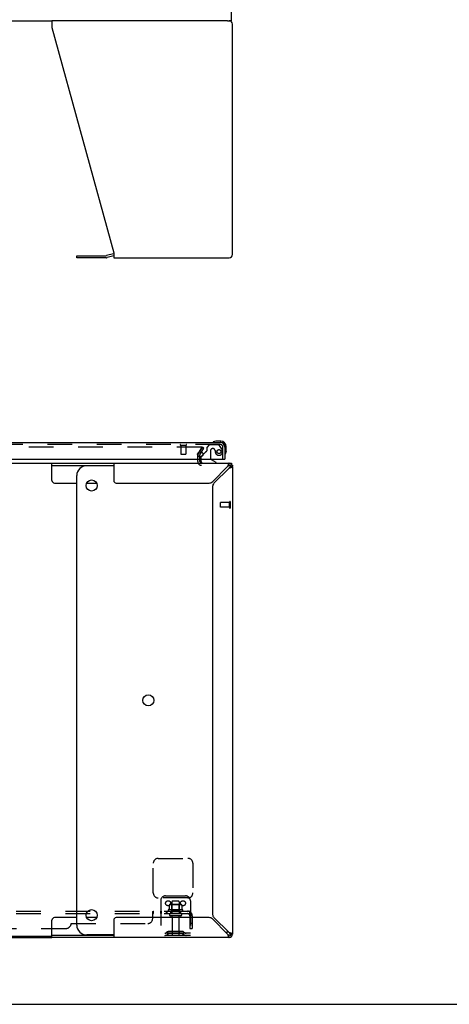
# Model space of a CAD drawing. Header units: inches. Extents: x 0 to 227, y 0 to 147.
# Tile 3 of 27: x 87 to 108, y 0 to 50. Entities that reach past the tile are written whole.
import ezdxf

# ---------------------------------------------------------------- set-up
doc = ezdxf.new("R2010")
doc.units = ezdxf.units.IN
doc.header["$LTSCALE"] = 12.466667
doc.header["$MEASUREMENT"] = 0
doc.linetypes.add('HIDDEN', pattern=[0.2, 0.1, -0.1])
doc.layers.get('0').update_dxf_attribs({"linetype": 'CONTINUOUS'})
for name, color, linetype in [('DEFAULT_2', 8, 'HIDDEN'), ('MASTER_DOOR_ASSEMBLY', 7, 'CONTINUOUS'), ('SUBPANEL', 7, 'CONTINUOUS')]:
    doc.layers.add(name, color=color, linetype=linetype)

msp = doc.modelspace()

# ---------------------------------------------------------------- linework, layer by layer
at = {"color": 7, "linetype": 'Continuous'}
for p, q in [((97.331, 49.791), (97.331, 51.147)), ((58.506, 49.791), (88.26, 49.791)), ((97.14, 49.791), (97.331, 49.791)), ((89.514, 37.793), (89.514, 37.897)), ((91.383, 37.89), (91.044, 37.799)), ((91.001, 37.793), (89.514, 37.793)), ((58.506, 27.387), (88.26, 27.387)), ((88.26, 26.512), (88.26, 27.387)), ((88.26, 27.283), (91.383, 27.283)), ((91.383, 27.262), (90.014, 27.262)), ((97.217, 27.387), (97.331, 27.387)), ((97.217, 27.283), (97.217, 27.387)), ((97.334, 27.338), (97.261, 27.265)), ((97.383, 27.221), (97.279, 27.221)), ((97.331, 27.387), (97.331, 27.341)), ((97.371, 27.283), (97.383, 27.283)), ((89.514, 4.012), (89.514, 26.762)), ((88.385, 26.387), (89.514, 26.387)), ((90.013, 26.387), (90.516, 26.387)), ((88.26, 3.387), (88.26, 4.262)), ((89.514, 4.387), (88.385, 4.387)), ((90.516, 4.387), (90.013, 4.387)), ((91.383, 3.491), (88.26, 3.491)), ((91.383, 3.512), (90.014, 3.512)), ((97.217, 3.387), (97.217, 3.491)), ((97.334, 3.436), (97.261, 3.509)), ((97.279, 3.554), (97.383, 3.554)), ((88.26, 3.439), (58.506, 3.439)), ((0, 0), (226.667, 0))]:
    msp.add_line(p, q, dxfattribs=at)
at = {"color": 3, "linetype": 'Continuous'}
for p, q in [((97.14, 49.791), (88.26, 49.791)), ((88.26, 49.791), (88.26, 49.45)), ((88.26, 49.45), (91.383, 38.039)), ((97.383, 37.957), (97.383, 49.624)), ((89.514, 37.897), (91.001, 37.897)), ((91.366, 37.993), (91.017, 37.899)), ((91.383, 38.039), (91.383, 37.791)), ((91.383, 37.791), (97.217, 37.791)), ((95.741, 27.808), (95.826, 27.955)), ((95.737, 27.71), (95.737, 27.791)), ((95.737, 27.472), (95.737, 27.591)), ((88.26, 27.387), (97.217, 27.387)), ((91.383, 27.387), (91.383, 26.512)), ((97.14, 27.221), (96.371, 26.452)), ((96.447, 26.375), (97.217, 27.144)), ((97.163, 27.296), (97.156, 27.272)), ((97.171, 27.318), (97.163, 27.296)), ((97.383, 27.283), (97.383, 27.255)), ((97.383, 27.221), (97.383, 3.554)), ((91.508, 26.387), (96.216, 26.387)), ((96.383, 26.22), (96.383, 4.554)), ((91.383, 4.262), (91.383, 3.387)), ((96.216, 4.387), (91.508, 4.387)), ((96.371, 4.323), (97.14, 3.554)), ((97.217, 3.63), (96.447, 4.399)), ((97.292, 3.607), (97.268, 3.615)), ((97.314, 3.599), (97.292, 3.607)), ((58.506, 3.387), (88.26, 3.387)), ((97.217, 3.387), (88.26, 3.387))]:
    msp.add_line(p, q, dxfattribs=at)
for points in [[(97.156, 27.272), (97.148, 27.247), (97.14, 27.221)], [(97.217, 27.387), (97.209, 27.385), (97.201, 27.379), (97.194, 27.369), (97.186, 27.355), (97.178, 27.338), (97.171, 27.318)], [(97.217, 27.144), (97.243, 27.152), (97.268, 27.16)], [(97.268, 27.16), (97.292, 27.167), (97.314, 27.175)], [(97.314, 27.175), (97.334, 27.183), (97.351, 27.19), (97.365, 27.198), (97.375, 27.205), (97.381, 27.213), (97.383, 27.221)], [(97.362, 27.302), (97.366, 27.3), (97.367, 27.299), (97.369, 27.299), (97.37, 27.298), (97.371, 27.297), (97.372, 27.296), (97.374, 27.296), (97.375, 27.295), (97.375, 27.295), (97.376, 27.294), (97.377, 27.293), (97.378, 27.293), (97.378, 27.292), (97.379, 27.292), (97.38, 27.291), (97.38, 27.291), (97.38, 27.29), (97.381, 27.29), (97.381, 27.289), (97.382, 27.289), (97.382, 27.288), (97.382, 27.288), (97.382, 27.287), (97.382, 27.287), (97.383, 27.286), (97.383, 27.286), (97.383, 27.285), (97.383, 27.285), (97.383, 27.284), (97.383, 27.284), (97.383, 27.283)], [(97.14, 3.554), (97.148, 3.528), (97.156, 3.502)], [(97.156, 3.502), (97.163, 3.478), (97.171, 3.456)], [(97.268, 3.615), (97.243, 3.622), (97.217, 3.63)], [(97.383, 3.554), (97.381, 3.561), (97.375, 3.569), (97.365, 3.576), (97.351, 3.584), (97.334, 3.592), (97.314, 3.599)], [(97.171, 3.456), (97.178, 3.436), (97.186, 3.419), (97.194, 3.405), (97.201, 3.395), (97.209, 3.389), (97.217, 3.387)]]:
    msp.add_lwpolyline(points, dxfattribs=at)
at = {"color": 7, "linetype": 'Continuous'}
for points in [[(97.178, 27.265), (97.171, 27.257), (97.163, 27.249), (97.156, 27.24), (97.148, 27.23), (97.14, 27.221)], [(97.217, 27.283), (97.209, 27.282), (97.201, 27.28), (97.194, 27.276), (97.186, 27.271), (97.178, 27.265)], [(97.217, 27.144), (97.226, 27.152), (97.236, 27.16), (97.245, 27.167), (97.253, 27.175), (97.261, 27.183), (97.267, 27.19), (97.272, 27.198), (97.276, 27.205), (97.278, 27.213), (97.279, 27.221)], [(97.14, 3.554), (97.148, 3.544), (97.156, 3.534), (97.163, 3.525), (97.171, 3.517), (97.178, 3.509), (97.186, 3.503), (97.194, 3.498), (97.201, 3.494), (97.209, 3.492), (97.217, 3.491)], [(97.261, 3.592), (97.253, 3.599), (97.245, 3.607), (97.236, 3.615), (97.226, 3.622), (97.217, 3.63)], [(97.279, 3.554), (97.278, 3.561), (97.276, 3.569), (97.272, 3.576), (97.267, 3.584), (97.261, 3.592)]]:
    msp.add_lwpolyline(points, dxfattribs=at)
for centre in [(90.264, 26.262), (93.132, 15.387), (90.264, 4.512)]:
    msp.add_circle(centre, 0.281, dxfattribs=at)
at = {"color": 3, "linetype": 'Continuous'}
for centre, radius, start, end in [((97.217, 49.624), 0.167, 0, 90), ((91.001, 37.96), 0.0625, 270, 285), ((91.409, 37.832), 0.167, 98.961, 105), ((97.217, 37.957), 0.167, 270, 360), ((95.77, 27.791), 0.033, 150, 180), ((95.822, 27.472), 0.085, 180, 270), ((97.217, 27.221), 0.167, 0, 90), ((91.508, 26.512), 0.125, 180, 270), ((96.216, 26.607), 0.22, 270, 315), ((96.603, 26.22), 0.22, 135, 180), ((96.603, 4.554), 0.22, 180, 225), ((91.508, 4.262), 0.125, 90, 180), ((96.216, 4.167), 0.22, 45, 90), ((97.217, 3.554), 0.167, 270, 360)]:
    msp.add_arc(centre, radius, start, end, dxfattribs=at)
at = {"color": 7, "linetype": 'Continuous'}
for centre, radius, start, end in [((91.001, 37.96), 0.167, 270, 285), ((90.014, 26.762), 0.5, 90, 180), ((97.217, 27.221), 0.0625, 0, 90), ((88.385, 26.512), 0.125, 180, 270), ((88.385, 4.262), 0.125, 90, 180), ((90.014, 4.012), 0.5, 180, 270), ((96.757, 4.012), 0.5, 308.9378, 321.304), ((97.217, 3.554), 0.0625, 270, 360)]:
    msp.add_arc(centre, radius, start, end, dxfattribs=at)
at = {"layer": 'DEFAULT_2', "color": 8, "linetype": 'HIDDEN'}
for p, q in [((95.815, 28.2), (50.951, 28.2)), ((95.651, 27.86), (95.848, 28.2)), ((95.833, 28.175), (95.651, 27.86)), ((95.826, 27.955), (95.938, 28.148)), ((95.938, 28.148), (95.848, 28.2)), ((95.633, 27.472), (95.633, 27.791)), ((95.737, 27.591), (95.737, 27.71)), ((97.236, 25.141), (97.236, 25.425)), ((97.279, 25.141), (97.279, 25.425)), ((96.779, 25.169), (96.779, 25.397)), ((97.236, 25.407), (96.789, 25.407)), ((97.236, 25.159), (96.789, 25.159)), ((93.383, 5.637), (93.383, 7.137)), ((93.633, 7.387), (95.133, 7.387)), ((95.383, 7.137), (95.383, 5.637)), ((94.008, 5.491), (95.008, 5.491)), ((95.133, 5.387), (93.633, 5.387)), ((93.758, 5.241), (93.758, 3.491)), ((94.189, 5.031), (94.189, 4.813)), ((94.764, 5.052), (94.252, 5.052)), ((94.325, 5.032), (94.305, 5.052)), ((94.321, 5.186), (94.321, 4.591)), ((94.692, 5.032), (94.325, 5.032)), ((94.325, 4.736), (94.325, 5.032)), ((94.666, 5.216), (94.351, 5.216)), ((94.692, 5.032), (94.712, 5.052)), ((94.692, 4.736), (94.692, 5.032)), ((94.696, 5.186), (94.696, 4.591)), ((94.827, 5.031), (94.827, 4.813)), ((95.258, 5.241), (95.258, 3.491)), ((94.864, 4.786), (94.152, 4.786)), ((94.174, 4.716), (94.842, 4.716)), ((94.766, 4.591), (94.251, 4.591)), ((94.325, 4.736), (94.305, 4.716)), ((94.692, 4.736), (94.325, 4.736)), ((94.692, 4.736), (94.712, 4.716)), ((94.766, 4.481), (94.251, 4.481)), ((94.343, 4.419), (94.343, 3.521)), ((94.673, 4.419), (94.673, 3.521)), ((95.258, 3.595), (93.758, 3.595)), ((95.258, 3.491), (93.758, 3.491)), ((94.101, 3.664), (94.033, 3.615)), ((94.162, 3.579), (94.094, 3.53)), ((94.849, 3.685), (94.168, 3.685)), ((94.849, 3.581), (94.168, 3.581)), ((94.333, 3.685), (94.333, 3.581)), ((94.683, 3.685), (94.683, 3.581)), ((94.854, 3.579), (94.922, 3.53)), ((94.915, 3.664), (94.983, 3.615))]:
    msp.add_line(p, q, dxfattribs=at)
for points in [[(95.833, 28.19), (95.833, 28.191), (95.831, 28.193), (95.83, 28.194), (95.829, 28.195), (95.827, 28.197), (95.825, 28.197), (95.823, 28.198), (95.822, 28.199), (95.82, 28.199), (95.818, 28.2), (95.815, 28.2)], [(95.833, 28.19), (95.834, 28.188), (95.835, 28.187), (95.835, 28.185), (95.835, 28.183), (95.835, 28.182)], [(95.835, 28.182), (95.835, 28.181), (95.835, 28.18), (95.835, 28.178), (95.834, 28.176), (95.833, 28.175)], [(94.195, 5.04), (94.194, 5.039), (94.192, 5.038), (94.191, 5.037), (94.19, 5.035), (94.19, 5.034), (94.189, 5.032), (94.189, 5.031)], [(94.821, 5.04), (94.822, 5.039), (94.824, 5.038), (94.825, 5.037), (94.826, 5.035), (94.826, 5.034), (94.827, 5.032), (94.827, 5.031)], [(94.189, 4.813), (94.189, 4.811), (94.189, 4.81), (94.189, 4.809), (94.188, 4.808), (94.188, 4.808), (94.188, 4.807), (94.187, 4.807), (94.187, 4.806), (94.186, 4.806), (94.186, 4.805), (94.186, 4.805), (94.186, 4.805), (94.185, 4.805), (94.185, 4.804), (94.185, 4.804), (94.184, 4.804), (94.184, 4.804), (94.184, 4.804)], [(94.832, 4.804), (94.832, 4.804), (94.832, 4.804), (94.831, 4.804), (94.831, 4.804), (94.831, 4.805), (94.831, 4.805), (94.83, 4.805), (94.83, 4.805), (94.83, 4.806), (94.829, 4.806), (94.829, 4.807), (94.829, 4.807), (94.828, 4.808), (94.828, 4.808), (94.828, 4.809), (94.827, 4.81), (94.827, 4.811), (94.827, 4.813)]]:
    msp.add_lwpolyline(points, dxfattribs=at)
for centre in [(94.133, 5.116), (94.883, 5.116)]:
    msp.add_circle(centre, 0.128, dxfattribs=at)
for centre, radius, start, end in [((95.77, 27.791), 0.137, 150, 180), ((95.822, 27.472), 0.189, 180, 270), ((97.258, 25.425), 0.0215, 360, 180), ((96.789, 25.397), 0.01, 90, 180), ((96.789, 25.169), 0.01, 180, 270), ((97.258, 25.141), 0.0215, 180, 0), ((93.633, 7.137), 0.25, 90, 180), ((95.133, 7.137), 0.25, 0, 90), ((93.633, 5.637), 0.25, 180, 270), ((94.008, 5.241), 0.25, 90, 180), ((95.008, 5.241), 0.25, 0, 90), ((95.133, 5.637), 0.25, 270, 360), ((94.252, 4.911), 0.141, 90, 113.95), ((94.351, 5.186), 0.03, 90, 180), ((94.666, 5.186), 0.03, 0, 90), ((94.764, 4.911), 0.141, 66.05, 90), ((94.174, 4.754), 0.0384, 124.4497, 270), ((94.508, 4.186), 0.698, 117.6814, 120.6631), ((94.251, 4.536), 0.055, 90, 270), ((94.766, 4.536), 0.055, 270, 90), ((94.508, 4.186), 0.698, 59.3369, 62.3186), ((94.842, 4.754), 0.0384, 270, 55.5503), ((94.281, 4.419), 0.0625, 0, 90), ((94.736, 4.419), 0.0625, 90, 180), ((93.972, 3.699), 0.104, 270, 305.7539), ((93.972, 3.699), 0.208, 270, 305.7539), ((94.168, 3.571), 0.114, 90, 125.7539), ((94.168, 3.571), 0.01, 90, 125.7539), ((94.373, 3.521), 0.03, 180, 270), ((94.643, 3.521), 0.03, 270, 360), ((94.849, 3.571), 0.114, 54.2461, 90), ((94.849, 3.571), 0.01, 54.2461, 90), ((95.044, 3.699), 0.208, 234.2461, 270), ((95.044, 3.699), 0.104, 234.2461, 270)]:
    msp.add_arc(centre, radius, start, end, dxfattribs=at)
at = {"layer": 'MASTER_DOOR_ASSEMBLY', "color": 3, "linetype": 'Continuous'}
for p, q in [((73.477, 28.445), (96.762, 28.445)), ((97.008, 28.199), (97.008, 27.591)), ((73.539, 27.591), (96.988, 27.591))]:
    msp.add_line(p, q, dxfattribs=at)
at = {"layer": 'MASTER_DOOR_ASSEMBLY', "color": 7, "linetype": 'Continuous'}
for p, q in [((96.805, 28.505), (96.549, 28.505)), ((96.805, 28.445), (96.762, 28.445)), ((97.008, 28.199), (97.008, 28.242)), ((97.068, 27.986), (97.065, 27.948)), ((97.068, 27.986), (97.068, 28.242)), ((95.779, 27.591), (95.779, 27.544)), ((95.889, 27.818), (95.808, 27.737)), ((96.566, 27.426), (96.328, 27.564)), ((96.566, 27.387), (96.566, 27.426)), ((96.988, 27.591), (97.008, 27.591))]:
    msp.add_line(p, q, dxfattribs=at)
at = {"layer": 'MASTER_DOOR_ASSEMBLY', "color": 8, "linetype": 'HIDDEN'}
for p, q in [((96.762, 28.341), (73.477, 28.341)), ((94.762, 28.298), (95.046, 28.298)), ((94.78, 28.298), (94.78, 27.851)), ((95.028, 28.298), (95.028, 27.851)), ((96.028, 27.957), (95.889, 27.818)), ((96.212, 28.32), (96.086, 28.194)), ((96.086, 28.194), (96.086, 28.015)), ((96.663, 28.32), (96.212, 28.32)), ((96.278, 28.03), (96.278, 27.651)), ((96.409, 28.128), (96.376, 28.128)), ((96.507, 28.042), (96.507, 28.03)), ((96.829, 28.142), (96.728, 28.287)), ((96.904, 27.591), (96.904, 28.199)), ((94.79, 27.841), (95.018, 27.841)), ((95.779, 27.667), (95.779, 27.591)), ((95.936, 27.387), (96.566, 27.387))]:
    msp.add_line(p, q, dxfattribs=at)
at = {"layer": 'MASTER_DOOR_ASSEMBLY', "color": 3, "linetype": 'Continuous'}
msp.add_circle((95.758, 27.841), 0.133, dxfattribs=at)
at = {"layer": 'MASTER_DOOR_ASSEMBLY', "color": 8, "linetype": 'HIDDEN'}
msp.add_circle((96.704, 27.978), 0.101, dxfattribs=at)
at = {"layer": 'MASTER_DOOR_ASSEMBLY', "color": 7, "linetype": 'Continuous'}
for centre, radius, start, end in [((96.428, 28.457), 0.015, 120.8899, 173.6204), ((96.428, 28.46), 0.015, 186.3796, 270), ((96.549, 28.255), 0.25, 90, 120.8899), ((96.805, 28.242), 0.263, 0, 90), ((96.805, 28.242), 0.203, 0, 90), ((96.818, 27.986), 0.25, 329.1101, 360), ((95.936, 27.544), 0.157, 180, 270), ((95.879, 27.667), 0.1, 135, 152.9732), ((96.378, 27.651), 0.1, 216.5468, 239.908), ((97.023, 27.865), 0.015, 180, 263.6204), ((97.02, 27.865), 0.015, 276.3796, 329.1101)]:
    msp.add_arc(centre, radius, start, end, dxfattribs=at)
at = {"layer": 'MASTER_DOOR_ASSEMBLY', "color": 3, "linetype": 'Continuous'}
msp.add_arc((96.762, 28.199), 0.246, 0, 90, dxfattribs=at)
at = {"layer": 'MASTER_DOOR_ASSEMBLY', "color": 8, "linetype": 'HIDDEN'}
for centre, radius, start, end in [((94.762, 28.32), 0.0215, 90, 270), ((95.046, 28.32), 0.0215, 270, 90), ((96.098, 27.886), 0.1, 111.6096, 135), ((96.047, 28.015), 0.039, 291.6096, 360), ((96.376, 28.03), 0.098, 90, 180), ((96.409, 28.03), 0.098, 0, 90), ((96.9, 28.042), 0.393, 181.6599, 197.9298), ((96.704, 27.978), 0.187, 197.8482, 16.8439), ((96.663, 28.241), 0.079, 35.1, 90), ((96.762, 28.199), 0.142, 0, 90), ((96.514, 27.921), 0.386, 16.8439, 35.1), ((94.79, 27.851), 0.01, 180, 270), ((95.018, 27.851), 0.01, 270, 360), ((95.879, 27.667), 0.1, 152.9732, 180), ((96.378, 27.651), 0.1, 180, 216.5468)]:
    msp.add_arc(centre, radius, start, end, dxfattribs=at)
at = {"layer": 'SUBPANEL', "color": 8, "linetype": 'HIDDEN'}
for p, q in [((51.539, 4.716), (95.227, 4.716)), ((51.539, 4.591), (95.227, 4.591)), ((93.352, 4.341), (93.352, 4.662)), ((93.38, 4.588), (93.381, 4.589)), ((93.387, 4.591), (93.387, 4.716)), ((93.749, 4.716), (93.749, 4.591)), ((93.788, 4.716), (93.788, 4.591)), ((94.03, 4.716), (94.03, 4.591)), ((94.069, 4.716), (94.069, 4.591)), ((94.258, 4.716), (94.258, 4.591)), ((94.758, 4.716), (94.758, 4.591)), ((95.265, 4.662), (95.186, 4.566)), ((95.227, 4.591), (95.227, 4.716)), ((95.227, 4.651), (95.227, 4.651)), ((89.227, 4.091), (93.102, 4.091)), ((95.227, 4.479), (95.227, 3.841)), ((95.352, 4.091), (95.227, 4.091)), ((95.352, 4.479), (95.352, 3.841)), ((57.789, 3.841), (88.977, 3.841)), ((95.227, 3.841), (95.352, 3.841))]:
    msp.add_line(p, q, dxfattribs=at)
for points in [[(93.352, 4.662), (93.353, 4.664), (93.355, 4.667)], [(93.352, 4.566), (93.354, 4.565), (93.355, 4.565), (93.357, 4.565), (93.359, 4.565), (93.36, 4.566), (93.362, 4.567), (93.363, 4.567), (93.365, 4.569), (93.366, 4.57), (93.368, 4.571), (93.369, 4.573), (93.37, 4.575), (93.372, 4.577), (93.374, 4.581)], [(93.352, 4.566), (93.354, 4.565), (93.355, 4.565), (93.357, 4.565), (93.359, 4.565), (93.36, 4.566), (93.362, 4.567), (93.363, 4.567), (93.365, 4.569), (93.366, 4.57), (93.368, 4.571)], [(93.355, 4.667), (93.357, 4.669), (93.358, 4.672), (93.36, 4.676), (93.361, 4.679), (93.363, 4.683)], [(93.363, 4.683), (93.366, 4.69), (93.367, 4.694), (93.369, 4.697)], [(93.369, 4.697), (93.37, 4.7), (93.372, 4.703), (93.374, 4.706), (93.375, 4.709), (93.377, 4.711), (93.379, 4.713), (93.381, 4.714), (93.383, 4.715), (93.384, 4.716), (93.386, 4.716), (93.387, 4.716)], [(93.374, 4.581), (93.376, 4.582), (93.377, 4.584), (93.378, 4.586)], [(93.375, 4.709), (93.377, 4.711), (93.379, 4.713), (93.381, 4.714)], [(93.378, 4.586), (93.38, 4.588), (93.381, 4.589), (93.383, 4.59), (93.384, 4.591), (93.386, 4.591), (93.387, 4.591)], [(93.383, 4.715), (93.384, 4.716), (93.386, 4.716), (93.387, 4.716)], [(93.383, 4.59), (93.384, 4.591), (93.386, 4.591), (93.387, 4.591)], [(95.186, 4.566), (95.187, 4.565), (95.187, 4.565), (95.188, 4.565), (95.189, 4.565), (95.19, 4.566), (95.191, 4.567), (95.193, 4.567), (95.194, 4.569), (95.196, 4.57), (95.198, 4.571), (95.199, 4.573), (95.201, 4.575), (95.203, 4.577), (95.205, 4.579), (95.207, 4.581), (95.21, 4.582), (95.212, 4.584), (95.214, 4.586), (95.217, 4.588), (95.219, 4.589), (95.221, 4.59), (95.223, 4.591), (95.225, 4.591), (95.227, 4.591)], [(95.227, 4.651), (95.227, 4.651), (95.227, 4.65), (95.227, 4.65), (95.227, 4.65), (95.227, 4.649), (95.227, 4.649), (95.227, 4.648), (95.226, 4.648), (95.226, 4.647), (95.226, 4.646), (95.226, 4.646), (95.226, 4.645), (95.226, 4.644), (95.226, 4.644), (95.226, 4.643), (95.225, 4.642), (95.225, 4.642), (95.225, 4.641), (95.225, 4.64), (95.225, 4.64), (95.225, 4.639), (95.225, 4.638), (95.224, 4.637), (95.224, 4.637), (95.224, 4.636), (95.224, 4.635), (95.224, 4.634), (95.223, 4.634), (95.223, 4.633), (95.223, 4.632), (95.223, 4.631), (95.222, 4.631), (95.222, 4.63), (95.222, 4.629), (95.222, 4.628), (95.221, 4.627), (95.221, 4.626), (95.221, 4.626), (95.221, 4.625), (95.22, 4.624), (95.22, 4.623), (95.22, 4.622), (95.219, 4.621), (95.219, 4.62), (95.219, 4.619), (95.219, 4.618), (95.218, 4.617), (95.218, 4.616), (95.217, 4.616), (95.217, 4.615), (95.217, 4.614), (95.216, 4.613), (95.216, 4.612), (95.216, 4.611), (95.215, 4.61), (95.215, 4.609), (95.214, 4.608), (95.214, 4.607), (95.214, 4.606), (95.213, 4.605), (95.213, 4.604), (95.212, 4.603), (95.212, 4.602), (95.212, 4.602), (95.211, 4.601), (95.211, 4.6), (95.21, 4.599), (95.21, 4.598), (95.21, 4.598), (95.209, 4.597), (95.209, 4.596), (95.209, 4.595), (95.208, 4.595), (95.208, 4.594), (95.207, 4.593), (95.207, 4.593), (95.207, 4.592), (95.206, 4.591), (95.206, 4.591), (95.206, 4.59), (95.205, 4.59), (95.205, 4.589), (95.205, 4.589), (95.204, 4.588), (95.204, 4.588), (95.204, 4.587), (95.204, 4.587)], [(95.204, 4.587), (95.204, 4.587), (95.204, 4.587), (95.204, 4.587), (95.204, 4.587), (95.204, 4.587), (95.204, 4.588), (95.204, 4.588), (95.205, 4.588), (95.205, 4.589), (95.205, 4.589), (95.206, 4.59), (95.206, 4.59), (95.206, 4.59), (95.207, 4.591)], [(95.247, 4.694), (95.245, 4.697), (95.244, 4.7), (95.242, 4.703), (95.241, 4.706), (95.239, 4.709), (95.237, 4.711), (95.235, 4.713), (95.233, 4.714), (95.232, 4.715), (95.23, 4.716), (95.228, 4.716), (95.227, 4.716)], [(95.227, 4.648), (95.227, 4.648), (95.227, 4.649), (95.227, 4.649), (95.227, 4.65), (95.227, 4.65), (95.227, 4.651), (95.227, 4.651), (95.227, 4.651)], [(95.265, 4.662), (95.263, 4.664), (95.261, 4.667), (95.259, 4.669), (95.257, 4.672), (95.255, 4.676), (95.253, 4.679), (95.252, 4.683), (95.25, 4.686), (95.247, 4.694)]]:
    msp.add_lwpolyline(points, dxfattribs=at)
for centre, radius, start, end in [((95.115, 4.479), 0.237, 0, 90), ((95.115, 4.479), 0.112, 0, 90), ((88.977, 4.091), 0.25, 270, 360), ((93.102, 4.341), 0.25, 270, 360)]:
    msp.add_arc(centre, radius, start, end, dxfattribs=at)

doc.saveas('drawing.dxf')
